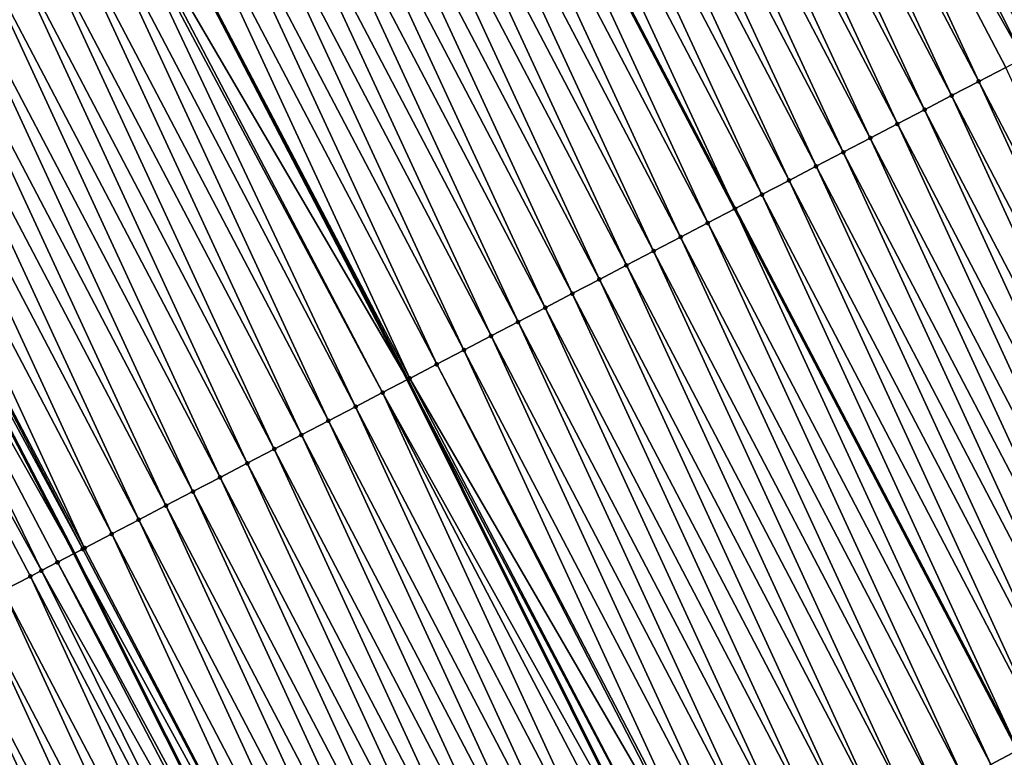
# Model space of a CAD drawing. Header units: feet. Extents: x 2007189 to 2022806, y 818621 to 837694.
# Tile 122 of 256: x 2012711 to 2012744, y 824258 to 824282. Entities that reach past the tile are written whole.
import ezdxf

# ---------------------------------------------------------------- set-up
doc = ezdxf.new("R2010")
doc.units = ezdxf.units.FT
doc.header["$MEASUREMENT"] = 0
for name, color, linetype, lineweight in [('EP_Travel Lane', 172, 'Continuous', 53), ('Road Shots', 141, 'Continuous', 100), ('Road X-Section', 40, 'Continuous', 13), ('STRIPING', 60, 'Continuous', 53)]:
    doc.layers.add(name, color=color, linetype=linetype, lineweight=lineweight)
doc.layers.add('I-77-MM17-21_SB-Surface-TIN', color=7, linetype='Continuous')

msp = doc.modelspace()

# ---------------------------------------------------------------- linework, layer by layer
at = {"layer": 'EP_Travel Lane'}
msp.add_polyline3d([(2012565.35025678, 824548.1889475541, 314.4666801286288), (2012574.58703865, 824530.4520222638, 314.177558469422), (2012583.824180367, 824512.7144059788, 313.9437251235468), (2012593.056692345, 824494.9996843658, 313.6434209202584), (2012602.301377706, 824477.2666879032, 313.366131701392), (2012611.546051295, 824459.5337140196, 313.0870633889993), (2012620.791108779, 824441.8000037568, 312.866161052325), (2012630.035731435, 824424.0671275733, 312.5793672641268), (2012639.280138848, 824406.3346642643, 312.2599583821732), (2012648.524767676, 824388.6017762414, 311.9740951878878), (2012657.769172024, 824370.8693188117, 311.654216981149), (2012667.013526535, 824353.136956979, 311.3267859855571), (2012676.258043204, 824335.4042840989, 311.0239363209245), (2012685.456891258, 824317.8059118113, 310.7501857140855), (2012694.788073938, 824299.9065756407, 310.4461438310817), (2012704.009719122, 824282.1618095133, 310.1459279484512), (2012713.203676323, 824264.4417138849, 309.8686167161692), (2012722.161592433, 824246.5589556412, 309.5883776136), (2012731.119442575, 824228.6763290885, 309.2977695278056), (2012740.077281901, 824210.7937241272, 309.0054674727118), (2012749.035120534, 824192.9111205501, 308.7130464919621)], dxfattribs=at)
at = {"layer": 'I-77-MM17-21_SB-Surface-TIN', "color": 128, "linetype": 'Continuous', "lineweight": -3}
for points in [[(2012746.346912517, 824281.7459986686, 310.4686106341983), (2012737.935669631, 824299.9431410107, 310.7161462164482), (2012737.050369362, 824299.4781206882, 310.7632587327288)], [(2012746.346912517, 824281.7459986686, 310.4686106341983), (2012747.233075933, 824282.2093716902, 310.4408882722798), (2012737.935669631, 824299.9431410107, 310.7161462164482)], [(2012745.752975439, 824281.4352350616, 310.4993610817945), (2012736.537445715, 824299.2086428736, 310.7939253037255), (2012736.484306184, 824299.1807826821, 310.7935575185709)], [(2012746.346912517, 824281.7459986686, 310.4686106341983), (2012737.050369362, 824299.4781206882, 310.7632587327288), (2012736.537445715, 824299.2086428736, 310.7939253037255)], [(2012745.752975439, 824281.4352350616, 310.4993610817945), (2012746.346912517, 824281.7459986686, 310.4686106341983), (2012736.537445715, 824299.2086428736, 310.7939253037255)], [(2012735.279180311, 824298.549202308, 310.7701013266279), (2012745.251099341, 824281.1732239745, 310.4889365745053), (2012736.004809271, 824298.929589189, 310.7780899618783)], [(2012745.46071146, 824281.2826977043, 310.4906125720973), (2012736.164863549, 824299.0134923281, 310.7798520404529), (2012736.004809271, 824298.929589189, 310.7780899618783)], [(2012745.46071146, 824281.2826977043, 310.4906125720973), (2012736.004809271, 824298.929589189, 310.7780899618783), (2012745.251099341, 824281.1732239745, 310.4889365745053)], [(2012745.46071146, 824281.2826977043, 310.4906125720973), (2012736.484306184, 824299.1807826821, 310.7935575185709), (2012736.164863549, 824299.0134923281, 310.7798520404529)], [(2012745.46071146, 824281.2826977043, 310.4906125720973), (2012745.752975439, 824281.4352350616, 310.4993610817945), (2012736.484306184, 824299.1807826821, 310.7935575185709)], [(2012744.273000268, 824280.6623823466, 310.481842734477), (2012735.279180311, 824298.549202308, 310.7701013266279), (2012734.393464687, 824298.0849740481, 310.7555417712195)], [(2012744.574318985, 824280.8197631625, 310.4835252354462), (2012745.251099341, 824281.1732239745, 310.4889365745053), (2012735.279180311, 824298.549202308, 310.7701013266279)], [(2012744.273000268, 824280.6623823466, 310.481842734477), (2012744.574318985, 824280.8197631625, 310.4835252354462), (2012735.279180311, 824298.549202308, 310.7701013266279)], [(2012742.801428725, 824279.8940956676, 310.4533470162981), (2012734.393464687, 824298.0849740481, 310.7555417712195), (2012733.507716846, 824297.6208072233, 310.7361987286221)], [(2012742.801428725, 824279.8940956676, 310.4533470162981), (2012743.687887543, 824280.356903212, 310.4705163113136), (2012734.393464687, 824298.0849740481, 310.7555417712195)], [(2012743.687887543, 824280.356903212, 310.4705163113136), (2012744.273000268, 824280.6623823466, 310.481842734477), (2012734.393464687, 824298.0849740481, 310.7555417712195)], [(2012741.914986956, 824279.4312554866, 310.4387686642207), (2012733.507716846, 824297.6208072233, 310.7361987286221), (2012732.621975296, 824297.1566284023, 310.7177897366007)], [(2012741.914986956, 824279.4312554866, 310.4387686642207), (2012742.801428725, 824279.8940956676, 310.4533470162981), (2012733.507716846, 824297.6208072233, 310.7361987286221)], [(2012741.028545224, 824278.9684152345, 310.4241959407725), (2012732.621975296, 824297.1566284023, 310.7177897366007), (2012731.736249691, 824296.6924191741, 310.7017483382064)], [(2012741.028545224, 824278.9684152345, 310.4241959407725), (2012741.914986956, 824279.4312554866, 310.4387686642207), (2012732.621975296, 824297.1566284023, 310.7177897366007)], [(2012740.142075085, 824278.5056293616, 310.4053062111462), (2012731.736249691, 824296.6924191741, 310.7017483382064), (2012730.850536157, 824296.2281869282, 310.6874991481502)], [(2012740.142075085, 824278.5056293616, 310.4053062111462), (2012741.028545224, 824278.9684152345, 310.4241959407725), (2012731.736249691, 824296.6924191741, 310.7017483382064)], [(2012739.255612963, 824278.042828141, 310.3876348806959), (2012730.850536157, 824296.2281869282, 310.6874991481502), (2012729.964826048, 824295.7639481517, 310.673758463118)], [(2012739.255612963, 824278.042828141, 310.3876348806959), (2012740.142075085, 824278.5056293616, 310.4053062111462), (2012730.850536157, 824296.2281869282, 310.6874991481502)], [(2012738.369144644, 824277.580038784, 310.3690217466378), (2012729.964826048, 824295.7639481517, 310.673758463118), (2012729.079090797, 824295.2997573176, 310.6562848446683)], [(2012738.369144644, 824277.580038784, 310.3690217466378), (2012739.255612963, 824278.042828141, 310.3876348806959), (2012729.964826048, 824295.7639481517, 310.673758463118)], [(2012737.48267469, 824277.1172525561, 310.3501601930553), (2012729.079090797, 824295.2997573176, 310.6562848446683), (2012728.193345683, 824294.8355852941, 310.637346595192)], [(2012737.48267469, 824277.1172525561, 310.3501601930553), (2012738.369144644, 824277.580038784, 310.3690217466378), (2012729.079090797, 824295.2997573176, 310.6562848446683)], [(2012736.596207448, 824276.6544611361, 310.331710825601), (2012728.193345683, 824294.8355852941, 310.637346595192), (2012727.307612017, 824294.3713914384, 310.6201082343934)], [(2012736.596207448, 824276.6544611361, 310.331710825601), (2012737.48267469, 824277.1172525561, 310.3501601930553), (2012728.193345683, 824294.8355852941, 310.637346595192)], [(2012735.709744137, 824276.1916621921, 310.3138587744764), (2012727.307612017, 824294.3713914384, 310.6201082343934), (2012726.421861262, 824293.9072301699, 310.600332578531)], [(2012735.709744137, 824276.1916621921, 310.3138587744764), (2012736.596207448, 824276.6544611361, 310.331710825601), (2012727.307612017, 824294.3713914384, 310.6201082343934)], [(2012726.421861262, 824293.9072301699, 310.600332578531), (2012725.536095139, 824293.4430956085, 310.5784337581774), (2012734.823249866, 824275.7289198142, 310.2914701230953)], [(2012735.709744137, 824276.1916621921, 310.3138587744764), (2012726.421861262, 824293.9072301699, 310.600332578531), (2012734.823249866, 824275.7289198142, 310.2914701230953)], [(2012733.93682563, 824275.2660487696, 310.2793879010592), (2012725.536095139, 824293.4430956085, 310.5784337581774), (2012724.650410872, 824292.9788101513, 310.5683713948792)], [(2012733.93682563, 824275.2660487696, 310.2793879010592), (2012734.823249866, 824275.7289198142, 310.2914701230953), (2012725.536095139, 824293.4430956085, 310.5784337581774)], [(2012733.050313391, 824274.8033434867, 310.2541003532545), (2012724.650410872, 824292.9788101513, 310.5683713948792), (2012723.764613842, 824292.5147371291, 310.541724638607)], [(2012733.050313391, 824274.8033434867, 310.2541003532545), (2012733.93682563, 824275.2660487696, 310.2793879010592), (2012724.650410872, 824292.9788101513, 310.5683713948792)], [(2012732.163830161, 824274.3405826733, 310.2332212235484), (2012723.764613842, 824292.5147371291, 310.541724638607), (2012722.878856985, 824292.0505874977, 310.5210428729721)], [(2012732.163830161, 824274.3405826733, 310.2332212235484), (2012733.050313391, 824274.8033434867, 310.2541003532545), (2012723.764613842, 824292.5147371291, 310.541724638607)], [(2012731.277368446, 824273.8777806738, 310.2156117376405), (2012722.878856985, 824292.0505874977, 310.5210428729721), (2012721.993125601, 824291.5863892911, 310.5041433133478)], [(2012731.277368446, 824273.8777806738, 310.2156117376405), (2012732.163830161, 824274.3405826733, 310.2332212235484), (2012722.878856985, 824292.0505874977, 310.5210428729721)], [(2012730.390932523, 824273.4149293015, 310.2019218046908), (2012721.993125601, 824291.5863892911, 310.5041433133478), (2012721.107420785, 824291.1221404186, 310.491188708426)], [(2012730.390932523, 824273.4149293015, 310.2019218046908), (2012731.277368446, 824273.8777806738, 310.2156117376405), (2012721.993125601, 824291.5863892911, 310.5041433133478)], [(2012729.504524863, 824272.9520238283, 310.1925268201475), (2012721.107420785, 824291.1221404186, 310.491188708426), (2012720.221724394, 824290.657875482, 310.4794849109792)], [(2012729.504524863, 824272.9520238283, 310.1925268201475), (2012730.390932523, 824273.4149293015, 310.2019218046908), (2012721.107420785, 824291.1221404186, 310.491188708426)], [(2012728.618056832, 824272.489233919, 310.1739575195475), (2012720.221724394, 824290.657875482, 310.4794849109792), (2012719.335984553, 824290.1936934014, 310.461329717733)], [(2012728.618056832, 824272.489233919, 310.1739575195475), (2012729.504524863, 824272.9520238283, 310.1925268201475), (2012720.221724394, 824290.657875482, 310.4794849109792)], [(2012727.731617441, 824272.0263891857, 310.1597405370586), (2012719.335984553, 824290.1936934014, 310.461329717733), (2012718.450262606, 824289.7294771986, 310.4458313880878)], [(2012727.731617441, 824272.0263891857, 310.1597405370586), (2012728.618056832, 824272.489233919, 310.1739575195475), (2012719.335984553, 824290.1936934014, 310.461329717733)], [(2012726.845179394, 824271.5635418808, 310.1457277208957), (2012718.450262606, 824289.7294771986, 310.4458313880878), (2012717.564539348, 824289.2652634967, 310.4301383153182)], [(2012726.845179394, 824271.5635418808, 310.1457277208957), (2012727.731617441, 824272.0263891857, 310.1597405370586), (2012718.450262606, 824289.7294771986, 310.4458313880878)], [(2012725.95872988, 824271.1007165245, 310.129972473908), (2012717.564539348, 824289.2652634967, 310.4301383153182), (2012716.678820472, 824288.8010414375, 310.4150959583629)], [(2012725.95872988, 824271.1007165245, 310.129972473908), (2012726.845179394, 824271.5635418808, 310.1457277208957), (2012717.564539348, 824289.2652634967, 310.4301383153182)], [(2012725.072272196, 824270.6379068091, 310.1129755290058), (2012716.678820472, 824288.8010414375, 310.4150959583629), (2012715.79308891, 824288.33684357, 310.3981699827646)], [(2012725.072272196, 824270.6379068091, 310.1129755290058), (2012725.95872988, 824271.1007165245, 310.129972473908), (2012716.678820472, 824288.8010414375, 310.4150959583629)], [(2012724.185784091, 824270.175155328, 310.0913555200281), (2012715.79308891, 824288.33684357, 310.3981699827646), (2012714.90737173, 824287.8726182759, 310.3833795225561)], [(2012724.185784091, 824270.175155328, 310.0913555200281), (2012725.072272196, 824270.6379068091, 310.1129755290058), (2012715.79308891, 824288.33684357, 310.3981699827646)], [(2012714.021696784, 824287.4083124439, 310.3748599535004), (2012724.116353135, 824270.1388868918, 310.0912282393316), (2012714.903316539, 824287.8704923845, 310.383340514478)], [(2012724.185784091, 824270.175155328, 310.0913555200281), (2012714.90737173, 824287.8726182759, 310.3833795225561), (2012714.903316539, 824287.8704923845, 310.383340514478)], [(2012724.185784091, 824270.175155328, 310.0913555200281), (2012714.903316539, 824287.8704923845, 310.383340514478), (2012724.116353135, 824270.1388868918, 310.0912282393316)], [(2012722.412962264, 824269.2493568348, 310.0715768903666), (2012713.894994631, 824287.3419640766, 310.3691274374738), (2012713.135869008, 824286.9442980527, 310.343648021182)], [(2012723.299427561, 824269.7121519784, 310.089730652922), (2012714.021696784, 824287.4083124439, 310.3748599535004), (2012713.894994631, 824287.3419640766, 310.3691274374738)], [(2012722.412962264, 824269.2493568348, 310.0715768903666), (2012723.299427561, 824269.7121519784, 310.089730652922), (2012713.894994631, 824287.3419640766, 310.3691274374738)], [(2012723.299427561, 824269.7121519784, 310.089730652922), (2012724.116353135, 824270.1388868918, 310.0912282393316), (2012714.021696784, 824287.4083124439, 310.3748599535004)], [(2012721.5264797, 824268.7865947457, 310.0507990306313), (2012713.135869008, 824286.9442980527, 310.343648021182), (2012712.250172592, 824286.480033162, 310.3319406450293)], [(2012721.5264797, 824268.7865947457, 310.0507990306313), (2012722.412962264, 824269.2493568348, 310.0715768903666), (2012713.135869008, 824286.9442980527, 310.343648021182)], [(2012720.639994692, 824268.3238373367, 310.0296496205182), (2012712.250172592, 824286.480033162, 310.3319406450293), (2012711.36443154, 824286.0158533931, 310.3136054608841)], [(2012720.639994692, 824268.3238373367, 310.0296496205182), (2012721.5264797, 824268.7865947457, 310.0507990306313), (2012712.250172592, 824286.480033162, 310.3319406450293)], [(2012719.753510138, 824267.8610790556, 310.0085694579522), (2012711.36443154, 824286.0158533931, 310.3136054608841), (2012710.478669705, 824285.5517132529, 310.2921846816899)], [(2012719.753510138, 824267.8610790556, 310.0085694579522), (2012720.639994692, 824268.3238373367, 310.0296496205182), (2012711.36443154, 824286.0158533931, 310.3136054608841)], [(2012718.867036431, 824267.3983000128, 309.9891375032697), (2012710.478669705, 824285.5517132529, 310.2921846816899), (2012709.59295164, 824285.0874896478, 310.2772627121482)], [(2012718.867036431, 824267.3983000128, 309.9891375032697), (2012719.753510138, 824267.8610790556, 310.0085694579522), (2012710.478669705, 824285.5517132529, 310.2921846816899)], [(2012717.980590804, 824266.9354672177, 309.9739728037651), (2012709.59295164, 824285.0874896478, 310.2772627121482), (2012708.707234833, 824284.6232636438, 310.2625275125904)], [(2012717.980590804, 824266.9354672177, 309.9739728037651), (2012718.867036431, 824267.3983000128, 309.9891375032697), (2012709.59295164, 824285.0874896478, 310.2772627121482)], [(2012717.09411707, 824266.4726882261, 309.9545367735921), (2012708.707234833, 824284.6232636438, 310.2625275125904), (2012707.821486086, 824284.1590985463, 310.2430499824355)], [(2012717.09411707, 824266.4726882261, 309.9545367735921), (2012717.980590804, 824266.9354672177, 309.9739728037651), (2012708.707234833, 824284.6232636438, 310.2625275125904)], [(2012716.207654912, 824266.009887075, 309.9368599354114), (2012707.821486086, 824284.1590985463, 310.2430499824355), (2012706.935727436, 824283.6949523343, 310.2221019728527)], [(2012716.207654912, 824266.009887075, 309.9368599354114), (2012717.09411707, 824266.4726882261, 309.9545367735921), (2012707.821486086, 824284.1590985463, 310.2430499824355)], [(2012715.321180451, 824265.5471094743, 309.9173134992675), (2012706.935727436, 824283.6949523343, 310.2221019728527), (2012706.049983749, 824283.2307775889, 310.2033756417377)], [(2012715.321180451, 824265.5471094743, 309.9173134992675), (2012716.207654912, 824266.009887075, 309.9368599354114), (2012706.935727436, 824283.6949523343, 310.2221019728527)], [(2012714.434704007, 824265.0843356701, 309.897465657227), (2012706.049983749, 824283.2307775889, 310.2033756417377), (2012705.164223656, 824282.7666341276, 310.1822134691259)], [(2012714.434704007, 824265.0843356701, 309.897465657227), (2012715.321180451, 824265.5471094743, 309.9173134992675), (2012706.049983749, 824283.2307775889, 310.2033756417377)], [(2012713.548222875, 824264.621570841, 309.8769053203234), (2012705.164223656, 824282.7666341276, 310.1822134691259), (2012704.278382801, 824282.3026446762, 310.1490596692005)], [(2012713.548222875, 824264.621570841, 309.8769053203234), (2012714.434704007, 824265.0843356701, 309.897465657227), (2012705.164223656, 824282.7666341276, 310.1822134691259)], [(2012703.392695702, 824281.8383620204, 310.1387355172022), (2012713.203676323, 824264.4417138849, 309.8686167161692), (2012704.009719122, 824282.1618095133, 310.1459279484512)], [(2012713.489338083, 824264.5908433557, 309.8748026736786), (2012704.278382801, 824282.3026446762, 310.1490596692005), (2012704.009719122, 824282.1618095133, 310.1459279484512)], [(2012713.489338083, 824264.5908433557, 309.8748026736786), (2012704.009719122, 824282.1618095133, 310.1459279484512), (2012713.203676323, 824264.4417138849, 309.8686167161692)], [(2012713.489338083, 824264.5908433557, 309.8748026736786), (2012713.548222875, 824264.621570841, 309.8769053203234), (2012704.278382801, 824282.3026446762, 310.1490596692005)], [(2012712.133416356, 824263.8828809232, 309.8519695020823), (2012703.392695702, 824281.8383620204, 310.1387355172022), (2012702.506846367, 824281.3743887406, 310.104322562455)], [(2012712.661745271, 824264.1587992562, 309.8568812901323), (2012713.203676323, 824264.4417138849, 309.8686167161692), (2012703.392695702, 824281.8383620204, 310.1387355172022)], [(2012712.133416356, 824263.8828809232, 309.8519695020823), (2012712.658165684, 824264.1569286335, 309.8569224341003), (2012703.392695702, 824281.8383620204, 310.1387355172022)], [(2012712.658165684, 824264.1569286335, 309.8569224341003), (2012712.661745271, 824264.1587992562, 309.8568812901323), (2012703.392695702, 824281.8383620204, 310.1387355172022)], [(2012710.888576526, 824263.2336648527, 309.7843824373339), (2012711.775260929, 824263.696040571, 309.8358332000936), (2012702.506846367, 824281.3743887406, 310.104322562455)], [(2012711.775260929, 824263.696040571, 309.8358332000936), (2012712.133416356, 824263.8828809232, 309.8519695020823), (2012702.506846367, 824281.3743887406, 310.104322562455)], [(2012752.060925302, 824262.1690542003, 310.1623556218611), (2012743.687887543, 824280.356903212, 310.4705163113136), (2012742.801428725, 824279.8940956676, 310.4533470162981)], [(2012751.174451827, 824261.7062747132, 310.142959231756), (2012742.801428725, 824279.8940956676, 310.4533470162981), (2012741.914986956, 824279.4312554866, 310.4387686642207)], [(2012751.174451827, 824261.7062747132, 310.142959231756), (2012752.060925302, 824262.1690542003, 310.1623556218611), (2012742.801428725, 824279.8940956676, 310.4533470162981)], [(2012750.288003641, 824261.2434468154, 310.1274060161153), (2012741.914986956, 824279.4312554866, 310.4387686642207), (2012741.028545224, 824278.9684152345, 310.4241959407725)], [(2012750.288003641, 824261.2434468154, 310.1274060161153), (2012751.174451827, 824261.7062747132, 310.142959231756), (2012741.914986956, 824279.4312554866, 310.4387686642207)], [(2012749.401552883, 824260.7806238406, 310.1114619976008), (2012741.028545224, 824278.9684152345, 310.4241959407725), (2012740.142075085, 824278.5056293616, 310.4053062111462)], [(2012749.401552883, 824260.7806238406, 310.1114619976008), (2012750.288003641, 824261.2434468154, 310.1274060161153), (2012741.028545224, 824278.9684152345, 310.4241959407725)], [(2012748.515109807, 824260.3177861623, 310.096685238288), (2012740.142075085, 824278.5056293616, 310.4053062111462), (2012739.255612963, 824278.042828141, 310.3876348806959)], [(2012748.515109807, 824260.3177861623, 310.096685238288), (2012749.401552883, 824260.7806238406, 310.1114619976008), (2012740.142075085, 824278.5056293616, 310.4053062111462)], [(2012747.628652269, 824259.8549761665, 310.079710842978), (2012739.255612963, 824278.042828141, 310.3876348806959), (2012738.369144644, 824277.580038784, 310.3690217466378)], [(2012747.628652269, 824259.8549761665, 310.079710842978), (2012748.515109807, 824260.3177861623, 310.096685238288), (2012739.255612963, 824278.042828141, 310.3876348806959)], [(2012746.742208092, 824259.3921405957, 310.0647667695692), (2012738.369144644, 824277.580038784, 310.3690217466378), (2012737.48267469, 824277.1172525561, 310.3501601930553)], [(2012746.742208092, 824259.3921405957, 310.0647667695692), (2012747.628652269, 824259.8549761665, 310.079710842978), (2012738.369144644, 824277.580038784, 310.3690217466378)], [(2012745.85573777, 824258.929355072, 310.0458496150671), (2012737.48267469, 824277.1172525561, 310.3501601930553), (2012736.596207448, 824276.6544611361, 310.331710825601)], [(2012745.85573777, 824258.929355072, 310.0458496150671), (2012746.742208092, 824259.3921405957, 310.0647667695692), (2012737.48267469, 824277.1172525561, 310.3501601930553)], [(2012744.969296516, 824258.4665139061, 310.0313497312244), (2012736.596207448, 824276.6544611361, 310.331710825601), (2012735.709744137, 824276.1916621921, 310.3138587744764)], [(2012744.969296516, 824258.4665139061, 310.0313497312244), (2012745.85573777, 824258.929355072, 310.0458496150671), (2012736.596207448, 824276.6544611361, 310.331710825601)], [(2012735.709744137, 824276.1916621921, 310.3138587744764), (2012734.823249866, 824275.7289198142, 310.2914701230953), (2012744.082838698, 824258.0037017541, 310.0145006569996)], [(2012744.969296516, 824258.4665139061, 310.0313497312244), (2012735.709744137, 824276.1916621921, 310.3138587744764), (2012744.082838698, 824258.0037017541, 310.0145006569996)], [(2012743.196386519, 824257.5408841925, 309.9981727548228), (2012734.823249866, 824275.7289198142, 310.2914701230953), (2012733.93682563, 824275.2660487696, 310.2793879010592)], [(2012743.196386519, 824257.5408841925, 309.9981727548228), (2012744.082838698, 824258.0037017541, 310.0145006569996), (2012734.823249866, 824275.7289198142, 310.2914701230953)], [(2012742.309867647, 824257.0781916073, 309.9718774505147), (2012733.93682563, 824275.2660487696, 310.2793879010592), (2012733.050313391, 824274.8033434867, 310.2541003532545)], [(2012742.309867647, 824257.0781916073, 309.9718774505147), (2012743.196386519, 824257.5408841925, 309.9981727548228), (2012733.93682563, 824275.2660487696, 310.2793879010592)], [(2012741.423400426, 824256.6154001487, 309.9534314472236), (2012733.050313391, 824274.8033434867, 310.2541003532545), (2012732.163830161, 824274.3405826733, 310.2332212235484)], [(2012741.423400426, 824256.6154001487, 309.9534314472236), (2012742.309867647, 824257.0781916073, 309.9718774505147), (2012733.050313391, 824274.8033434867, 310.2541003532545)], [(2012740.536945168, 824256.1525857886, 309.9368035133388), (2012732.163830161, 824274.3405826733, 310.2332212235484), (2012731.277368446, 824273.8777806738, 310.2156117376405)], [(2012740.536945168, 824256.1525857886, 309.9368035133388), (2012741.423400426, 824256.6154001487, 309.9534314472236), (2012732.163830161, 824274.3405826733, 310.2332212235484)], [(2012739.650512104, 824255.6897289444, 309.923548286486), (2012731.277368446, 824273.8777806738, 310.2156117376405), (2012730.390932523, 824273.4149293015, 310.2019218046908)], [(2012739.650512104, 824255.6897289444, 309.923548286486), (2012740.536945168, 824256.1525857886, 309.9368035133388), (2012731.277368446, 824273.8777806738, 310.2156117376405)], [(2012738.764092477, 824255.2268463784, 309.9123350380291), (2012730.390932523, 824273.4149293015, 310.2019218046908), (2012729.504524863, 824272.9520238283, 310.1925268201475)], [(2012738.764092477, 824255.2268463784, 309.9123350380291), (2012739.650512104, 824255.6897289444, 309.923548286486), (2012730.390932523, 824273.4149293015, 310.2019218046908)], [(2012737.877616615, 824254.7640714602, 309.8925759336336), (2012729.504524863, 824272.9520238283, 310.1925268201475), (2012728.618056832, 824272.489233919, 310.1739575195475)], [(2012737.877616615, 824254.7640714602, 309.8925759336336), (2012738.764092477, 824255.2268463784, 309.9123350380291), (2012729.504524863, 824272.9520238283, 310.1925268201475)], [(2012736.991159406, 824254.3012608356, 309.8756514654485), (2012728.618056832, 824272.489233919, 310.1739575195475), (2012727.731617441, 824272.0263891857, 310.1597405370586)], [(2012736.991159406, 824254.3012608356, 309.8756514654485), (2012737.877616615, 824254.7640714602, 309.8925759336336), (2012728.618056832, 824272.489233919, 310.1739575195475)], [(2012736.104712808, 824253.8384298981, 309.8603395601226), (2012727.731617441, 824272.0263891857, 310.1597405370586), (2012726.845179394, 824271.5635418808, 310.1457277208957)], [(2012736.104712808, 824253.8384298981, 309.8603395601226), (2012736.991159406, 824254.3012608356, 309.8756514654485), (2012727.731617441, 824272.0263891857, 310.1597405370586)], [(2012735.218292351, 824253.3755489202, 309.8490002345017), (2012726.845179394, 824271.5635418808, 310.1457277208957), (2012725.95872988, 824271.1007165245, 310.129972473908)], [(2012735.218292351, 824253.3755489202, 309.8490002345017), (2012736.104712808, 824253.8384298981, 309.8603395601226), (2012726.845179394, 824271.5635418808, 310.1457277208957)], [(2012734.331827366, 824252.9127531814, 309.8308940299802), (2012725.95872988, 824271.1007165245, 310.129972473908), (2012725.072272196, 824270.6379068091, 310.1129755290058)], [(2012734.331827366, 824252.9127531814, 309.8308940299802), (2012735.218292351, 824253.3755489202, 309.8490002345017), (2012725.95872988, 824271.1007165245, 310.129972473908)], [(2012734.231168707, 824252.8602161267, 309.8279840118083), (2012725.072272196, 824270.6379068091, 310.1129755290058), (2012724.185784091, 824270.175155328, 310.0913555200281)], [(2012734.231168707, 824252.8602161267, 309.8279840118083), (2012734.331827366, 824252.9127531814, 309.8308940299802), (2012725.072272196, 824270.6379068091, 310.1129755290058)], [(2012723.299427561, 824269.7121519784, 310.089730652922), (2012733.035355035, 824252.235943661, 309.8020263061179), (2012724.116353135, 824270.1388868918, 310.0912282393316)], [(2012733.445300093, 824252.4500766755, 309.8033222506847), (2012724.185784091, 824270.175155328, 310.0913555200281), (2012724.116353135, 824270.1388868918, 310.0912282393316)], [(2012733.445300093, 824252.4500766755, 309.8033222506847), (2012724.116353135, 824270.1388868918, 310.0912282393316), (2012733.035355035, 824252.235943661, 309.8020263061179)], [(2012733.445300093, 824252.4500766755, 309.8033222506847), (2012734.231168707, 824252.8602161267, 309.8279840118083), (2012724.185784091, 824270.175155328, 310.0913555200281)], [(2012731.672470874, 824251.5242923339, 309.7824207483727), (2012723.299427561, 824269.7121519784, 310.089730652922), (2012722.412962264, 824269.2493568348, 310.0715768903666)], [(2012732.558935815, 824251.9870881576, 309.800520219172), (2012733.035355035, 824252.235943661, 309.8020263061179), (2012723.299427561, 824269.7121519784, 310.089730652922)], [(2012731.672470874, 824251.5242923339, 309.7824207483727), (2012732.558935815, 824251.9870881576, 309.800520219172), (2012723.299427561, 824269.7121519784, 310.089730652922)], [(2012730.785969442, 824251.0615663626, 309.7587758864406), (2012722.412962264, 824269.2493568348, 310.0715768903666), (2012721.5264797, 824268.7865947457, 310.0507990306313)], [(2012730.785969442, 824251.0615663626, 309.7587758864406), (2012731.672470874, 824251.5242923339, 309.7824207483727), (2012722.412962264, 824269.2493568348, 310.0715768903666)], [(2012729.89950443, 824250.5987706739, 309.7406656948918), (2012721.5264797, 824268.7865947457, 310.0507990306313), (2012720.639994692, 824268.3238373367, 310.0296496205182)], [(2012729.89950443, 824250.5987706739, 309.7406656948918), (2012730.785969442, 824251.0615663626, 309.7587758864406), (2012721.5264797, 824268.7865947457, 310.0507990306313)], [(2012729.013038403, 824250.1359769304, 309.7224010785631), (2012720.639994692, 824268.3238373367, 310.0296496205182), (2012719.753510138, 824267.8610790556, 310.0085694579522)], [(2012729.013038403, 824250.1359769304, 309.7224010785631), (2012729.89950443, 824250.5987706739, 309.7406656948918), (2012720.639994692, 824268.3238373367, 310.0296496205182)], [(2012728.126577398, 824249.6731735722, 309.7048997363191), (2012719.753510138, 824267.8610790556, 310.0085694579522), (2012718.867036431, 824267.3983000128, 309.9891375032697)], [(2012728.126577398, 824249.6731735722, 309.7048997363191), (2012729.013038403, 824250.1359769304, 309.7224010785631), (2012719.753510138, 824267.8610790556, 310.0085694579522)], [(2012727.240120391, 824249.2103625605, 309.6880059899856), (2012718.867036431, 824267.3983000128, 309.9891375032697), (2012717.980590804, 824266.9354672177, 309.9739728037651)], [(2012727.240120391, 824249.2103625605, 309.6880059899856), (2012728.126577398, 824249.6731735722, 309.7048997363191), (2012718.867036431, 824267.3983000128, 309.9891375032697)], [(2012726.353657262, 824248.7475632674, 309.6701819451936), (2012717.980590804, 824266.9354672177, 309.9739728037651), (2012717.09411707, 824266.4726882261, 309.9545367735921)], [(2012726.353657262, 824248.7475632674, 309.6701819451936), (2012727.240120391, 824249.2103625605, 309.6880059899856), (2012717.980590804, 824266.9354672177, 309.9739728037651)], [(2012725.467188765, 824248.2847742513, 309.6515420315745), (2012717.09411707, 824266.4726882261, 309.9545367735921), (2012716.207654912, 824266.009887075, 309.9368599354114)], [(2012725.467188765, 824248.2847742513, 309.6515420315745), (2012726.353657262, 824248.7475632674, 309.6701819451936), (2012717.09411707, 824266.4726882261, 309.9545367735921)], [(2012724.580725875, 824247.8219745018, 309.6337542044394), (2012716.207654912, 824266.009887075, 309.9368599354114), (2012715.321180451, 824265.5471094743, 309.9173134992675)], [(2012724.580725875, 824247.8219745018, 309.6337542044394), (2012725.467188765, 824248.2847742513, 309.6515420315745), (2012716.207654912, 824266.009887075, 309.9368599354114)], [(2012723.694287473, 824247.359127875, 309.6196878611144), (2012715.321180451, 824265.5471094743, 309.9173134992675), (2012714.434704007, 824265.0843356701, 309.897465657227)], [(2012723.694287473, 824247.359127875, 309.6196878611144), (2012724.580725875, 824247.8219745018, 309.6337542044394), (2012715.321180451, 824265.5471094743, 309.9173134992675)], [(2012722.807845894, 824246.896287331, 309.6051385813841), (2012714.434704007, 824265.0843356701, 309.897465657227), (2012713.548222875, 824264.621570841, 309.8769053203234)], [(2012722.807845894, 824246.896287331, 309.6051385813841), (2012723.694287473, 824247.359127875, 309.6196878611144), (2012714.434704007, 824265.0843356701, 309.897465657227)], [(2012712.661745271, 824264.1587992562, 309.8568812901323), (2012722.161592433, 824246.5589556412, 309.5883776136), (2012713.203676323, 824264.4417138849, 309.8686167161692)], [(2012722.807845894, 824246.896287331, 309.6051385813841), (2012713.489338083, 824264.5908433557, 309.8748026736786), (2012713.203676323, 824264.4417138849, 309.8686167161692)], [(2012722.807845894, 824246.896287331, 309.6051385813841), (2012713.203676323, 824264.4417138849, 309.8686167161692), (2012722.161592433, 824246.5589556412, 309.5883776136)], [(2012722.807845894, 824246.896287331, 309.6051385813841), (2012713.548222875, 824264.621570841, 309.8769053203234), (2012713.489338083, 824264.5908433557, 309.8748026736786)], [(2012721.921348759, 824246.4335531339, 309.5821467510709), (2012712.658165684, 824264.1569286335, 309.8569224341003), (2012712.133416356, 824263.8828809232, 309.8519695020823)], [(2012721.921348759, 824246.4335531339, 309.5821467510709), (2012712.661745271, 824264.1587992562, 309.8568812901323), (2012712.658165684, 824264.1569286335, 309.8569224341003)], [(2012721.921348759, 824246.4335531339, 309.5821467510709), (2012722.161592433, 824246.5589556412, 309.5883776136), (2012712.661745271, 824264.1587992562, 309.8568812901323)], [(2012721.034849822, 824245.970822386, 309.558881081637), (2012712.133416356, 824263.8828809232, 309.8519695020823), (2012711.775260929, 824263.696040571, 309.8358332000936)], [(2012721.034849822, 824245.970822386, 309.558881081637), (2012721.921348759, 824246.4335531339, 309.5821467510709), (2012712.133416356, 824263.8828809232, 309.8519695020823)], [(2012720.148185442, 824245.5084083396, 309.5104733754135), (2012711.775260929, 824263.696040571, 309.8358332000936), (2012710.888576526, 824263.2336648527, 309.7843824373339)], [(2012720.148185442, 824245.5084083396, 309.5104733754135), (2012721.034849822, 824245.970822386, 309.558881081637), (2012711.775260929, 824263.696040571, 309.8358332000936)], [(2012719.261516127, 824245.0460037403, 309.4613156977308), (2012710.888576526, 824263.2336648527, 309.7843824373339), (2012710.001926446, 824262.771223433, 309.738147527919)], [(2012719.261516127, 824245.0460037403, 309.4613156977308), (2012720.148185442, 824245.5084083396, 309.5104733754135), (2012710.888576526, 824263.2336648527, 309.7843824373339)], [(2012718.374871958, 824244.583551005, 309.4159793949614), (2012710.001926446, 824262.771223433, 309.738147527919), (2012709.115290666, 824262.3087546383, 309.6940858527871)], [(2012718.374871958, 824244.583551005, 309.4159793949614), (2012719.261516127, 824245.0460037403, 309.4613156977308), (2012710.001926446, 824262.771223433, 309.738147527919)], [(2012717.517336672, 824244.1362942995, 309.3712882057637), (2012709.115290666, 824262.3087546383, 309.6940858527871), (2012708.228637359, 824261.8463193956, 309.6473605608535)], [(2012717.517336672, 824244.1362942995, 309.3712882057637), (2012718.374871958, 824244.583551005, 309.4159793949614), (2012709.115290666, 824262.3087546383, 309.6940858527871)], [(2012717.517336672, 824244.1362942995, 309.3712882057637), (2012708.228637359, 824261.8463193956, 309.6473605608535), (2012707.493604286, 824261.4629746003, 309.6078329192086)], [(2012752.456021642, 824239.8155775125, 309.7282389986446), (2012744.082838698, 824258.0037017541, 310.0145006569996), (2012743.196386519, 824257.5408841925, 309.9981727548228)]]:
    msp.add_3dface(points, dxfattribs=at)
at = {"layer": 'Road Shots', "lineweight": 100}
for p in [(2012742.801428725, 824279.8940956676, 310.4533470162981), (2012741.914986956, 824279.4312554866, 310.4387686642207), (2012741.028545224, 824278.9684152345, 310.4241959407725), (2012740.142075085, 824278.5056293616, 310.4053062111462), (2012739.255612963, 824278.042828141, 310.3876348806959), (2012738.369144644, 824277.580038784, 310.3690217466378), (2012737.48267469, 824277.1172525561, 310.3501601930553), (2012736.596207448, 824276.6544611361, 310.331710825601), (2012735.709744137, 824276.1916621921, 310.3138587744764), (2012734.823250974, 824275.728920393, 310.2914701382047), (2012733.93682563, 824275.2660487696, 310.2793879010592), (2012733.050313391, 824274.8033434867, 310.2541003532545), (2012732.163830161, 824274.3405826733, 310.2332212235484), (2012731.277368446, 824273.8777806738, 310.2156117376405), (2012730.390932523, 824273.4149293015, 310.2019218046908), (2012729.504524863, 824272.9520238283, 310.1925268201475), (2012728.618056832, 824272.489233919, 310.1739575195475), (2012727.731617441, 824272.0263891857, 310.1597405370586), (2012726.845179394, 824271.5635418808, 310.1457277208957), (2012725.95872988, 824271.1007165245, 310.129972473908), (2012725.072272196, 824270.6379068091, 310.1129755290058), (2012724.185784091, 824270.175155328, 310.0913555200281), (2012723.299427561, 824269.7121519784, 310.089730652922), (2012722.412962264, 824269.2493568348, 310.0715768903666), (2012721.5264797, 824268.7865947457, 310.0507990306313), (2012720.639994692, 824268.3238373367, 310.0296496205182), (2012719.753510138, 824267.8610790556, 310.0085694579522), (2012718.867036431, 824267.3983000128, 309.9891375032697), (2012717.980590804, 824266.9354672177, 309.9739728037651), (2012717.09411707, 824266.4726882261, 309.9545367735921), (2012716.207654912, 824266.009887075, 309.9368599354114), (2012715.321180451, 824265.5471094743, 309.9173134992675), (2012714.434704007, 824265.0843356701, 309.897465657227), (2012713.489338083, 824264.5908433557, 309.8748026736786), (2012713.548222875, 824264.621570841, 309.8769053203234), (2012712.658165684, 824264.1569286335, 309.8569224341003), (2012712.661745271, 824264.1587992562, 309.8568812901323), (2012712.133416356, 824263.8828809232, 309.8519695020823), (2012711.775260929, 824263.696040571, 309.8358332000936)]:
    msp.add_point(p, dxfattribs=at)
at = {"layer": 'Road X-Section', "extrusion": (-0.46436642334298, 0.8855244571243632, 0.01450036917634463), "elevation": -204705.6511572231, "flags": 128}
msp.add_lwpolyline([(-2165337.538422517, 3279.199085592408), (-2165336.538422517, 3279.247630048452), (-2165335.538422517, 3279.289329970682), (-2165334.538422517, 3279.334886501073), (-2165333.538422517, 3279.36843976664), (-2165332.538422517, 3279.41555723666), (-2165331.959018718, 3279.446227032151), (-2165331.899018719, 3279.445859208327), (-2165331.538422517, 3279.432152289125), (-2165330.538422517, 3279.422400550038), (-2165329.538422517, 3279.407839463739), (-2165328.538422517, 3279.38849438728), (-2165327.538422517, 3279.370083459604), (-2165326.538422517, 3279.354040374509), (-2165325.538422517, 3279.339789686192), (-2165324.538422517, 3279.326047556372), (-2165323.538422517, 3279.308572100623), (-2165322.538422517, 3279.289631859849), (-2165321.538422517, 3279.272391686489), (-2165320.538422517, 3279.252613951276), (-2165319.538422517, 3279.230712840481), (-2165318.538422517, 3279.220649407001), (-2165317.538422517, 3279.193999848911), (-2165316.538422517, 3279.173315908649), (-2165315.538422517, 3279.156414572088), (-2165314.538422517, 3279.143458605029), (-2165313.538422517, 3279.131753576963), (-2165312.538422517, 3279.113596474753), (-2165311.538422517, 3279.098096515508), (-2165310.538422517, 3279.08240179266), (-2165309.538422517, 3279.067357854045), (-2165308.538422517, 3279.050430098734), (-2165307.538422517, 3279.035638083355), (-2165306.538422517, 3279.027117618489), (-2165306.395399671, 3279.021384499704), (-2165305.538422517, 3278.995902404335), (-2165304.538422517, 3278.984193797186), (-2165303.538422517, 3278.96585668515), (-2165302.538422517, 3278.944433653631), (-2165301.538422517, 3278.929510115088), (-2165300.538422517, 3278.914773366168), (-2165299.538422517, 3278.895293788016), (-2165298.538422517, 3278.874343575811), (-2165297.538422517, 3278.855615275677), (-2165296.538422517, 3278.834450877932), (-2165295.538422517, 3278.801293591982), (-2165294.538422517, 3278.790968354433), (-2165293.538422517, 3278.756551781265), (-2165292.538422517, 3278.704782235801), (-2165291.538422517, 3278.669424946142), (-2165290.538422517, 3278.623656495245), (-2165289.538422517, 3278.582711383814), (-2165288.538422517, 3278.53621725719), (-2165288.41492348, 3278.530577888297)], dxfattribs=at)
at = {"layer": 'Road X-Section', "extrusion": (-0.4629770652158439, 0.8862563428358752, 0.01421027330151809), "elevation": -201326.059198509, "flags": 128}
msp.add_lwpolyline([(-2165656.428202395, 3171.496737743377), (-2165655.428202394, 3171.543980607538), (-2165654.428202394, 3171.584530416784), (-2165653.428202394, 3171.627139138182), (-2165652.428202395, 3171.659457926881), (-2165651.428202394, 3171.687183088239), (-2165650.757877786, 3171.717936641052), (-2165650.428202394, 3171.709187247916), (-2165649.428202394, 3171.702099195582), (-2165649.088258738, 3171.700416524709), (-2165648.428202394, 3171.689088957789), (-2165647.428202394, 3171.671917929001), (-2165646.428202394, 3171.657338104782), (-2165645.428202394, 3171.642763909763), (-2165644.428202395, 3171.623872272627), (-2165643.428202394, 3171.606199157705), (-2165642.428202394, 3171.587584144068), (-2165641.428202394, 3171.568720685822), (-2165640.428202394, 3171.55026945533), (-2165639.428202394, 3171.532415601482), (-2165638.428202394, 3171.51002470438), (-2165637.428202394, 3171.497941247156), (-2165636.428202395, 3171.472651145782), (-2165635.428202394, 3171.451769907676), (-2165634.428202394, 3171.434158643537), (-2165633.428202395, 3171.420467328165), (-2165632.428202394, 3171.411071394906), (-2165631.428202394, 3171.392500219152), (-2165630.428202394, 3171.378281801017), (-2165629.428202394, 3171.364267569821), (-2165628.428202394, 3171.348510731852), (-2165627.428202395, 3171.331512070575), (-2165626.428202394, 3171.309889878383), (-2165625.428202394, 3171.308264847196), (-2165624.428202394, 3171.290109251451), (-2165623.428202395, 3171.269329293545), (-2165622.428202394, 3171.248177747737), (-2165621.428202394, 3171.227095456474), (-2165620.428202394, 3171.207661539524), (-2165619.428202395, 3171.19249530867), (-2165618.428202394, 3171.173057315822), (-2165617.428202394, 3171.155378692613), (-2165616.428202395, 3171.135830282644), (-2165615.428202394, 3171.115980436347), (-2165614.428202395, 3171.095418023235), (-2165614.361782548, 3171.093315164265), (-2165613.428202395, 3171.075391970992), (-2165613.424163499, 3171.075433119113), (-2165612.8321635, 3171.070479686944), (-2165612.428202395, 3171.054341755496), (-2165611.428202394, 3171.002885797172), (-2165610.428202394, 3170.956646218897), (-2165609.428202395, 3170.912580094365), (-2165608.428202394, 3170.865850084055), (-2165607.599211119, 3170.826318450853)], dxfattribs=at)
at = {"layer": 'Road X-Section', "extrusion": (-0.4629770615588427, 0.886256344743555, 0.01421027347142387), "elevation": -201346.0502654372, "flags": 128}
msp.add_lwpolyline([(-2165656.429032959, 3171.481838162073), (-2165655.429032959, 3171.525036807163), (-2165654.42903296, 3171.568141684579), (-2165653.429032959, 3171.607393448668), (-2165652.429032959, 3171.648299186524), (-2165651.429032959, 3171.68777396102), (-2165650.594155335, 3171.712777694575), (-2165650.539298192, 3171.712405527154), (-2165650.429032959, 3171.710499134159), (-2165649.42903296, 3171.696469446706), (-2165648.429032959, 3171.681246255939), (-2165647.429032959, 3171.665038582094), (-2165646.42903296, 3171.645640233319), (-2165645.429032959, 3171.630085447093), (-2165644.429032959, 3171.614139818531), (-2165643.429032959, 3171.599361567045), (-2165642.429032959, 3171.58238545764), (-2165641.429032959, 3171.567439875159), (-2165640.429032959, 3171.54852081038), (-2165639.429032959, 3171.534019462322), (-2165638.429032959, 3171.517168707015), (-2165637.429032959, 3171.500839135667), (-2165636.429032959, 3171.474541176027), (-2165635.429032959, 3171.456093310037), (-2165634.429032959, 3171.439463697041), (-2165633.429032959, 3171.426207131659), (-2165632.429032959, 3171.414992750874), (-2165631.429032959, 3171.395231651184), (-2165630.42903296, 3171.378305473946), (-2165629.429032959, 3171.362992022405), (-2165628.429032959, 3171.351651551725), (-2165627.429032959, 3171.333543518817), (-2165627.315488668, 3171.330633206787), (-2165626.429032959, 3171.305968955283), (-2165625.429032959, 3171.303166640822), (-2165624.429032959, 3171.285065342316), (-2165623.42903296, 3171.261418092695), (-2165622.429032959, 3171.243306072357), (-2165621.429032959, 3171.225039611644), (-2165620.429032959, 3171.207536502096), (-2165619.429032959, 3171.19064104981), (-2165618.429032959, 3171.172815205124), (-2165617.42903296, 3171.154173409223), (-2165616.429032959, 3171.13638378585), (-2165615.429032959, 3171.122316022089), (-2165614.429032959, 3171.107765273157), (-2165613.429032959, 3171.084771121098), (-2165612.429032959, 3171.061503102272), (-2165611.429032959, 3171.013090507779), (-2165610.429032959, 3170.963927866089), (-2165609.429032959, 3170.918586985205), (-2165608.461869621, 3170.873891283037)], dxfattribs=at)
at = {"layer": 'STRIPING'}
for points in [[(2012587.051699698, 824559.5028578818, 314.8862469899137), (2012596.300817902, 824541.7723872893, 314.5959079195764), (2012605.549850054, 824524.042081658, 314.292366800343), (2012614.787607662, 824506.3032476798, 314.0206314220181), (2012624.020078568, 824488.5634994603, 313.7678796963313), (2012633.25247982, 824470.8238850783, 313.5045572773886), (2012642.485057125, 824453.083932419, 313.2679525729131), (2012651.717166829, 824435.3448782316, 312.9603876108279), (2012660.949391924, 824417.6056023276, 312.6703330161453), (2012670.181782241, 824399.8660089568, 312.4053522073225), (2012679.413618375, 824382.127480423, 312.0562721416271), (2012688.64563598, 824364.3886031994, 311.7347309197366), (2012697.877896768, 824346.6492587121, 311.4500927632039), (2012707.035806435, 824328.8834475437, 311.1690835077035), (2012716.248721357, 824311.1536712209, 310.8617091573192), (2012725.536095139, 824293.4430956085, 310.5784337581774), (2012734.823249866, 824275.7289198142, 310.2914701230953), (2012744.082838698, 824258.0037017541, 310.0145006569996), (2012753.342456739, 824240.2784277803, 309.7419706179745), (2012762.601949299, 824222.5533940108, 309.450370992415), (2012771.861349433, 824204.8285371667, 309.1447266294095), (2012781.120912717, 824187.103368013, 308.8638752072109)], [(2012576.425141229, 824553.9624606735, 314.7001730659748), (2012585.674184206, 824536.2321297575, 314.398576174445), (2012594.923347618, 824518.5015679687, 314.1154599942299), (2012604.1670342, 824500.7787343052, 313.8431625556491), (2012613.414701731, 824483.0472566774, 313.5679359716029), (2012622.662406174, 824465.3157082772, 313.2983035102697), (2012631.91029542, 824447.5838055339, 313.0566632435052), (2012641.157907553, 824429.8524341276, 312.7730429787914), (2012650.405366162, 824412.1213570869, 312.4661658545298), (2012659.652855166, 824394.3902217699, 312.1638891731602), (2012668.900572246, 824376.6586491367, 311.8961685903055), (2012678.14787761, 824358.9278659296, 311.5660725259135), (2012687.395292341, 824341.1968730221, 311.2525484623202), (2012696.471608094, 824323.4602082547, 310.9706782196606), (2012705.666527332, 824305.6073780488, 310.6798291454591), (2012714.903316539, 824287.8704923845, 310.383340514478), (2012724.116353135, 824270.1388868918, 310.0912282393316), (2012733.035355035, 824252.235943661, 309.8020263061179), (2012741.954433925, 824234.3328458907, 309.5249680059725), (2012750.873484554, 824216.4298048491, 309.2434533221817), (2012759.792435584, 824198.5269637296, 308.9462202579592)]]:
    msp.add_polyline3d(points, dxfattribs=at)

doc.saveas('drawing.dxf')
